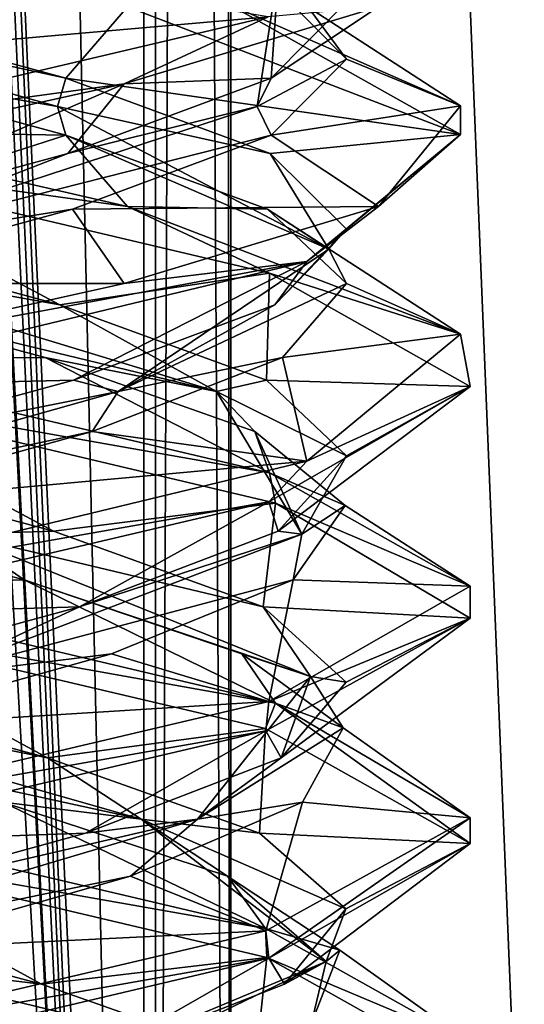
# Model space of a CAD drawing. Header units: millimetres. Extents: x -18.9 to 18.9, y -8.8 to 59.9.
# Tile 92 of 256: x 10.5 to 11.6, y 0.6 to 2.7. Entities that reach past the tile are written whole.
import ezdxf

# ---------------------------------------------------------------- set-up
doc = ezdxf.new("R2010")
doc.units = ezdxf.units.MM
doc.header["$LTSCALE"] = 65.185185
for name, color, linetype in [('1281', 7, 'CONTINUOUS'), ('1287', 7, 'CONTINUOUS'), ('1288', 7, 'CONTINUOUS'), ('1295', 7, 'CONTINUOUS'), ('1312', 7, 'CONTINUOUS'), ('3300', 7, 'CONTINUOUS'), ('3301', 7, 'CONTINUOUS'), ('3302', 7, 'CONTINUOUS'), ('3312', 7, 'CONTINUOUS'), ('3313', 7, 'CONTINUOUS'), ('3314', 7, 'CONTINUOUS'), ('3315', 7, 'CONTINUOUS'), ('3316', 7, 'CONTINUOUS'), ('3317', 7, 'CONTINUOUS'), ('3324', 7, 'CONTINUOUS'), ('3325', 7, 'CONTINUOUS'), ('3326', 7, 'CONTINUOUS'), ('3327', 7, 'CONTINUOUS'), ('3328', 7, 'CONTINUOUS'), ('3329', 7, 'CONTINUOUS'), ('3345', 7, 'CONTINUOUS'), ('3346', 7, 'CONTINUOUS'), ('3347', 7, 'CONTINUOUS'), ('3348', 7, 'CONTINUOUS'), ('3349', 7, 'CONTINUOUS'), ('3449', 7, 'CONTINUOUS')]:
    doc.layers.add(name, color=color, linetype=linetype)

msp = doc.modelspace()

# ---------------------------------------------------------------- linework, layer by layer
at = {"layer": '1281', "color": 7, "linetype": 'Continuous'}
for points in [[(9.0291, 26.4, -14.874), (12.9799, 26.4, -11.588), (9.0598, -3.5, -14.8553), (9.0291, 26.4, -14.874)], [(9.0598, -3.5, -14.8553), (12.9799, 26.4, -11.588), (13.5068, -3.5, -10.9693), (9.0598, -3.5, -14.8553)]]:
    msp.add_3dface(points, dxfattribs=at)
at = {"layer": '1287', "color": 7, "linetype": 'Continuous'}
for points in [[(11.7132, -3.5, 6.1104), (10.2565, 32.4, 5.5219), (10.0975, -3.5, 5.5098), (11.7132, -3.5, 6.1104)], [(11.7132, -3.5, 6.1104), (11.7132, 32.4, 6.1104), (10.2565, 32.4, 5.5219), (11.7132, -3.5, 6.1104)]]:
    msp.add_3dface(points, dxfattribs=at)
at = {"layer": '1288', "color": 7, "linetype": 'Continuous'}
for points in [[(8.0516, -3.5, 10.4742), (8.0516, 29.1905, 10.4742), (10.7699, -3.5, 12.9218), (8.0516, -3.5, 10.4742)], [(8.0516, 29.1905, 10.4742), (9.2835, 29.0956, 11.5834), (10.7699, -3.5, 12.9218), (8.0516, 29.1905, 10.4742)], [(10.7699, 28.9806, 12.9218), (10.7699, -3.5, 12.9218), (9.2835, 29.0956, 11.5834), (10.7699, 28.9806, 12.9218)]]:
    msp.add_3dface(points, dxfattribs=at)
at = {"layer": '1295', "color": 7, "linetype": 'Continuous'}
for points in [[(9.3355, 27.7834, 14.6836), (10.7441, -3.5, 13.6867), (9.3538, 28.967, 14.672), (9.3355, 27.7834, 14.6836)], [(9.3538, 28.967, 14.672), (10.7441, -3.5, 13.6867), (10.0229, 28.967, 14.2233), (9.3538, 28.967, 14.672)], [(10.0229, 28.967, 14.2233), (10.7441, -3.5, 13.6867), (10.7441, 28.967, 13.6867), (10.0229, 28.967, 14.2233)], [(9.3172, 26.6, 14.6952), (10.7441, -3.5, 13.6867), (9.3355, 27.7834, 14.6836), (9.3172, 26.6, 14.6952)], [(9.1871, 26.4658, 14.7769), (10.7441, -3.5, 13.6867), (9.3172, 26.6, 14.6952), (9.1871, 26.4658, 14.7769)], [(9.021, 26.4, 14.8789), (10.7441, -3.5, 13.6867), (9.1731, 26.4554, 14.7856), (9.021, 26.4, 14.8789)], [(9.1731, 26.4554, 14.7856), (10.7441, -3.5, 13.6867), (9.1871, 26.4658, 14.7769), (9.1731, 26.4554, 14.7856)], [(5.0224, -3.5, 16.6594), (10.7441, -3.5, 13.6867), (9.021, 26.4, 14.8789), (5.0224, -3.5, 16.6594)]]:
    msp.add_3dface(points, dxfattribs=at)
at = {"layer": '1312', "color": 7, "linetype": 'Continuous'}
for points in [[(10.7699, -3.5, 12.9218), (10.7699, 28.9806, 12.9218), (10.9059, 28.9749, 13.1244), (10.7699, -3.5, 12.9218)], [(10.7441, 28.967, 13.6867), (10.9349, -3.5, 13.3102), (10.9326, 28.9705, 13.346), (10.7441, 28.967, 13.6867)], [(10.7441, 28.967, 13.6867), (10.7441, -3.5, 13.6867), (10.9349, -3.5, 13.3102), (10.7441, 28.967, 13.6867)], [(10.9349, -3.5, 13.3102), (10.7699, -3.5, 12.9218), (10.9059, 28.9749, 13.1244), (10.9349, -3.5, 13.3102)], [(10.9326, 28.9705, 13.346), (10.9349, -3.5, 13.3102), (10.9059, 28.9749, 13.1244), (10.9326, 28.9705, 13.346)]]:
    msp.add_3dface(points, dxfattribs=at)
at = {"layer": '3300', "color": 7, "linetype": 'Continuous'}
for points in [[(10.5283, 2.0029, 7.2669), (9.9586, 2, 6.8562), (9.9244, 2.1651, 7.1273), (10.5283, 2.0029, 7.2669)], [(9.9586, 2, 6.8562), (10.5283, 2.0029, 7.2669), (11.0191, 1.75, 7.2954), (9.9586, 2, 6.8562)], [(10.5283, 2.0029, 7.2669), (10.9874, 1.8406, 7.6833), (11.0191, 1.75, 7.2954), (10.5283, 2.0029, 7.2669)], [(10.9874, 1.8406, 7.6833), (11.185, 1.6784, 8.2708), (11.0191, 1.75, 7.2954), (10.9874, 1.8406, 7.6833)], [(11.0191, 1.75, 7.2954), (11.185, 1.6784, 8.2708), (11.4585, 1.502, 8.347), (11.0191, 1.75, 7.2954)], [(11.185, 1.6784, 8.2708), (11.0708, 1.5161, 8.88), (11.4585, 1.502, 8.347), (11.185, 1.6784, 8.2708)], [(11.0708, 1.5161, 8.88), (10.6738, 1.3539, 9.3561), (11.0179, 1.2496, 9.4183), (11.0708, 1.5161, 8.88)], [(11.4585, 1.502, 8.347), (11.0708, 1.5161, 8.88), (11.0179, 1.2496, 9.4183), (11.4585, 1.502, 8.347)], [(10.6738, 1.3539, 9.3561), (10.0951, 1.1917, 9.578), (11.0179, 1.2496, 9.4183), (10.6738, 1.3539, 9.3561)], [(10.0951, 1.1917, 9.578), (9.9586, 1, 9.8562), (11.0179, 1.2496, 9.4183), (10.0951, 1.1917, 9.578)]]:
    msp.add_3dface(points, dxfattribs=at)
at = {"layer": '3301', "color": 7, "linetype": 'Continuous'}
for points in [[(10.5601, 2.1185, 7.2841), (9.8787, 2.2401, 7.1656), (9.9485, 2.2839, 7.1269), (10.5601, 2.1185, 7.2841)], [(10.9031, 1.9281, 7.6269), (9.9244, 2.1651, 7.1273), (9.8787, 2.2401, 7.1656), (10.9031, 1.9281, 7.6269)], [(10.9031, 1.9281, 7.6269), (9.8787, 2.2401, 7.1656), (10.5601, 2.1185, 7.2841), (10.9031, 1.9281, 7.6269)], [(10.5283, 2.0029, 7.2669), (9.9244, 2.1651, 7.1273), (10.9031, 1.9281, 7.6269), (10.5283, 2.0029, 7.2669)], [(11.013, 1.9531, 7.7242), (10.9031, 1.9281, 7.6269), (10.5601, 2.1185, 7.2841), (11.013, 1.9531, 7.7242)], [(10.9874, 1.8406, 7.6833), (10.5283, 2.0029, 7.2669), (10.9031, 1.9281, 7.6269), (10.9874, 1.8406, 7.6833)], [(11.1877, 1.7878, 8.3311), (10.9031, 1.9281, 7.6269), (11.013, 1.9531, 7.7242), (11.1877, 1.7878, 8.3311)], [(11.0903, 1.616, 8.7347), (10.9874, 1.8406, 7.6833), (10.9031, 1.9281, 7.6269), (11.0903, 1.616, 8.7347)], [(11.0903, 1.616, 8.7347), (10.9031, 1.9281, 7.6269), (11.1877, 1.7878, 8.3311), (11.0903, 1.616, 8.7347)], [(11.185, 1.6784, 8.2708), (10.9874, 1.8406, 7.6833), (11.0903, 1.616, 8.7347), (11.185, 1.6784, 8.2708)], [(11.038, 1.6224, 8.9446), (11.0903, 1.616, 8.7347), (11.1877, 1.7878, 8.3311), (11.038, 1.6224, 8.9446)], [(11.0708, 1.5161, 8.88), (11.185, 1.6784, 8.2708), (11.0903, 1.616, 8.7347), (11.0708, 1.5161, 8.88)], [(10.6035, 1.457, 9.4029), (11.0903, 1.616, 8.7347), (11.038, 1.6224, 8.9446), (10.6035, 1.457, 9.4029)], [(10.2744, 1.304, 9.507), (11.0708, 1.5161, 8.88), (11.0903, 1.616, 8.7347), (10.2744, 1.304, 9.507)], [(10.2744, 1.304, 9.507), (11.0903, 1.616, 8.7347), (10.6035, 1.457, 9.4029), (10.2744, 1.304, 9.507)], [(10.6738, 1.3539, 9.3561), (11.0708, 1.5161, 8.88), (10.2744, 1.304, 9.507), (10.6738, 1.3539, 9.3561)], [(9.9988, 1.2917, 9.5849), (10.2744, 1.304, 9.507), (10.6035, 1.457, 9.4029), (9.9988, 1.2917, 9.5849)], [(10.0951, 1.1917, 9.578), (10.6738, 1.3539, 9.3561), (10.2744, 1.304, 9.507), (10.0951, 1.1917, 9.578)]]:
    msp.add_3dface(points, dxfattribs=at)
at = {"layer": '3302', "color": 7, "linetype": 'Continuous'}
for points in [[(9.9586, 2.4375, 6.8562), (10.5601, 2.1185, 7.2841), (9.9485, 2.2839, 7.1269), (9.9586, 2.4375, 6.8562)], [(10.5601, 2.1185, 7.2841), (9.9586, 2.4375, 6.8562), (11.0191, 2.1875, 7.2954), (10.5601, 2.1185, 7.2841)], [(11.013, 1.9531, 7.7242), (10.5601, 2.1185, 7.2841), (11.0191, 2.1875, 7.2954), (11.013, 1.9531, 7.7242)], [(11.4585, 1.9395, 8.347), (11.013, 1.9531, 7.7242), (11.0191, 2.1875, 7.2954), (11.4585, 1.9395, 8.347)], [(11.1877, 1.7878, 8.3311), (11.013, 1.9531, 7.7242), (11.4585, 1.9395, 8.347), (11.1877, 1.7878, 8.3311)], [(11.0179, 1.6871, 9.4183), (11.038, 1.6224, 8.9446), (11.4585, 1.9395, 8.347), (11.0179, 1.6871, 9.4183)], [(11.038, 1.6224, 8.9446), (11.1877, 1.7878, 8.3311), (11.4585, 1.9395, 8.347), (11.038, 1.6224, 8.9446)], [(9.9586, 1.4375, 9.8562), (10.6035, 1.457, 9.4029), (11.0179, 1.6871, 9.4183), (9.9586, 1.4375, 9.8562)], [(10.6035, 1.457, 9.4029), (11.038, 1.6224, 8.9446), (11.0179, 1.6871, 9.4183), (10.6035, 1.457, 9.4029)], [(9.9586, 1.4375, 9.8562), (9.9988, 1.2917, 9.5849), (10.6035, 1.457, 9.4029), (9.9586, 1.4375, 9.8562)]]:
    msp.add_3dface(points, dxfattribs=at)
at = {"layer": '3312', "color": 7, "linetype": 'Continuous'}
for points in [[(10.5733, 2.4896, 7.2916), (11.0146, 2.3273, 7.7268), (10.7086, 2.3333, 7.0572), (10.5733, 2.4896, 7.2916)], [(10.7086, 2.3333, 7.0572), (11.0146, 2.3273, 7.7268), (11.4371, 2.0539, 8.1035), (10.7086, 2.3333, 7.0572)], [(11.0146, 2.3273, 7.7268), (11.1875, 2.1651, 8.322), (11.4371, 2.0539, 8.1035), (11.0146, 2.3273, 7.7268)], [(11.1875, 2.1651, 8.322), (11.048, 2.0029, 8.926), (11.4371, 2.0539, 8.1035), (11.1875, 2.1651, 8.322)], [(11.4371, 2.0539, 8.1035), (11.048, 2.0029, 8.926), (11.101, 1.7756, 9.3283), (11.4371, 2.0539, 8.1035)], [(11.048, 2.0029, 8.926), (10.6315, 1.8406, 9.3851), (11.101, 1.7756, 9.3283), (11.048, 2.0029, 8.926)], [(10.6315, 1.8406, 9.3851), (10.044, 1.6784, 9.5826), (11.101, 1.7756, 9.3283), (10.6315, 1.8406, 9.3851)], [(10.044, 1.6784, 9.5826), (9.9586, 1.5, 9.8562), (11.101, 1.7756, 9.3283), (10.044, 1.6784, 9.5826)]]:
    msp.add_3dface(points, dxfattribs=at)
at = {"layer": '3313', "color": 7, "linetype": 'Continuous'}
for points in [[(11.0207, 2.4492, 7.7372), (10.5552, 2.5521, 7.3228), (10.5733, 2.6146, 7.2916), (11.0207, 2.4492, 7.7372)], [(11.1492, 2.2401, 8.2764), (10.5733, 2.4896, 7.2916), (10.5552, 2.5521, 7.3228), (11.1492, 2.2401, 8.2764)], [(11.1492, 2.2401, 8.2764), (10.5552, 2.5521, 7.3228), (11.0207, 2.4492, 7.7372), (11.1492, 2.2401, 8.2764)], [(11.0146, 2.3273, 7.7268), (10.5733, 2.4896, 7.2916), (11.1492, 2.2401, 8.2764), (11.0146, 2.3273, 7.7268)], [(11.1879, 2.2839, 8.3462), (11.1492, 2.2401, 8.2764), (11.0207, 2.4492, 7.7372), (11.1879, 2.2839, 8.3462)], [(11.1875, 2.1651, 8.322), (11.0146, 2.3273, 7.7268), (11.1492, 2.2401, 8.2764), (11.1875, 2.1651, 8.322)], [(11.0307, 2.1185, 8.9578), (11.1492, 2.2401, 8.2764), (11.1879, 2.2839, 8.3462), (11.0307, 2.1185, 8.9578)], [(10.6879, 1.9281, 9.3007), (11.1875, 2.1651, 8.322), (11.1492, 2.2401, 8.2764), (10.6879, 1.9281, 9.3007)], [(10.6879, 1.9281, 9.3007), (11.1492, 2.2401, 8.2764), (11.0307, 2.1185, 8.9578), (10.6879, 1.9281, 9.3007)], [(11.048, 2.0029, 8.926), (11.1875, 2.1651, 8.322), (10.6879, 1.9281, 9.3007), (11.048, 2.0029, 8.926)], [(10.5906, 1.9531, 9.4107), (10.6879, 1.9281, 9.3007), (11.0307, 2.1185, 8.9578), (10.5906, 1.9531, 9.4107)], [(10.6315, 1.8406, 9.3851), (11.048, 2.0029, 8.926), (10.6879, 1.9281, 9.3007), (10.6315, 1.8406, 9.3851)], [(9.9837, 1.7878, 9.5853), (10.6879, 1.9281, 9.3007), (10.5906, 1.9531, 9.4107), (9.9837, 1.7878, 9.5853)], [(9.5802, 1.616, 9.4879), (10.6315, 1.8406, 9.3851), (10.6879, 1.9281, 9.3007), (9.5802, 1.616, 9.4879)], [(9.5802, 1.616, 9.4879), (10.6879, 1.9281, 9.3007), (9.9837, 1.7878, 9.5853), (9.5802, 1.616, 9.4879)], [(10.044, 1.6784, 9.5826), (10.6315, 1.8406, 9.3851), (9.5802, 1.616, 9.4879), (10.044, 1.6784, 9.5826)], [(10.5203, 0.6302, 7.2627), (10.1035, 0.68, 7.1718), (9.9033, 0.7956, 7.1281), (10.5203, 0.6302, 7.2627)], [(11.0231, 0.368, 7.8171), (10.3879, 0.5427, 7.2043), (10.1035, 0.68, 7.1718), (11.0231, 0.368, 7.8171)], [(11.0231, 0.368, 7.8171), (10.1035, 0.68, 7.1718), (10.9891, 0.4648, 7.6858), (11.0231, 0.368, 7.8171)], [(10.9891, 0.4648, 7.6858), (10.1035, 0.68, 7.1718), (10.5203, 0.6302, 7.2627), (10.9891, 0.4648, 7.6858)]]:
    msp.add_3dface(points, dxfattribs=at)
at = {"layer": '3314', "color": 7, "linetype": 'Continuous'}
for points in [[(11.4371, 2.4914, 8.1035), (10.5733, 2.6146, 7.2916), (10.7086, 2.7708, 7.0572), (11.4371, 2.4914, 8.1035)], [(11.0207, 2.4492, 7.7372), (10.5733, 2.6146, 7.2916), (11.4371, 2.4914, 8.1035), (11.0207, 2.4492, 7.7372)], [(11.1879, 2.2839, 8.3462), (11.0207, 2.4492, 7.7372), (11.4371, 2.4914, 8.1035), (11.1879, 2.2839, 8.3462)], [(11.101, 2.2131, 9.3283), (11.1879, 2.2839, 8.3462), (11.4371, 2.4914, 8.1035), (11.101, 2.2131, 9.3283)], [(11.0307, 2.1185, 8.9578), (11.1879, 2.2839, 8.3462), (11.101, 2.2131, 9.3283), (11.0307, 2.1185, 8.9578)], [(9.9586, 1.9375, 9.8562), (10.5906, 1.9531, 9.4107), (11.101, 2.2131, 9.3283), (9.9586, 1.9375, 9.8562)], [(10.5906, 1.9531, 9.4107), (11.0307, 2.1185, 8.9578), (11.101, 2.2131, 9.3283), (10.5906, 1.9531, 9.4107)], [(9.9586, 1.9375, 9.8562), (9.9837, 1.7878, 9.5853), (10.5906, 1.9531, 9.4107), (9.9586, 1.9375, 9.8562)], [(9.9586, 0.9375, 6.8562), (10.5203, 0.6302, 7.2627), (9.9033, 0.7956, 7.1281), (9.9586, 0.9375, 6.8562)], [(10.5203, 0.6302, 7.2627), (9.9586, 0.9375, 6.8562), (11.0138, 0.6891, 7.2901), (10.5203, 0.6302, 7.2627)], [(10.9891, 0.4648, 7.6858), (10.5203, 0.6302, 7.2627), (11.0138, 0.6891, 7.2901), (10.9891, 0.4648, 7.6858)], [(11.4586, 0.4383, 8.3525), (10.9891, 0.4648, 7.6858), (11.0138, 0.6891, 7.2901), (11.4586, 0.4383, 8.3525)]]:
    msp.add_3dface(points, dxfattribs=at)
at = {"layer": '3315', "color": 7, "linetype": 'Continuous'}
for points in [[(10.5733, 2.4896, 7.2916), (9.9586, 2.5, 6.8562), (9.9586, 2.6562, 7.1269), (10.5733, 2.4896, 7.2916)], [(9.9586, 2.5, 6.8562), (10.5733, 2.4896, 7.2916), (10.3468, 2.4167, 6.9073), (9.9586, 2.5, 6.8562)], [(10.5733, 2.4896, 7.2916), (10.7086, 2.3333, 7.0572), (10.3468, 2.4167, 6.9073), (10.5733, 2.4896, 7.2916)]]:
    msp.add_3dface(points, dxfattribs=at)
at = {"layer": '3316', "color": 7, "linetype": 'Continuous'}
for points in [[(10.5733, 2.6146, 7.2916), (10.5552, 2.5521, 7.3228), (9.4543, 2.8576, 7.2748), (10.5733, 2.6146, 7.2916)], [(10.5552, 2.5521, 7.3228), (9.9586, 2.6562, 7.1269), (9.4543, 2.8576, 7.2748), (10.5552, 2.5521, 7.3228)], [(10.5733, 2.6146, 7.2916), (9.4543, 2.8576, 7.2748), (9.9586, 2.7812, 7.1269), (10.5733, 2.6146, 7.2916)], [(10.5552, 2.5521, 7.3228), (10.5733, 2.4896, 7.2916), (9.9586, 2.6562, 7.1269), (10.5552, 2.5521, 7.3228)]]:
    msp.add_3dface(points, dxfattribs=at)
at = {"layer": '3317', "color": 7, "linetype": 'Continuous'}
msp.add_3dface([(10.7086, 2.7708, 7.0572), (10.5733, 2.6146, 7.2916), (9.9586, 2.7812, 7.1269), (10.7086, 2.7708, 7.0572)], dxfattribs=at)
at = {"layer": '3324', "color": 7, "linetype": 'Continuous'}
for points in [[(11.0232, 2.4896, 8.9709), (10.588, 2.3273, 9.4123), (11.2576, 2.3333, 9.1062), (11.0232, 2.4896, 8.9709)], [(11.2576, 2.3333, 9.1062), (10.588, 2.3273, 9.4123), (10.7013, 2.1649, 9.6595), (11.2576, 2.3333, 9.1062)], [(10.588, 2.3273, 9.4123), (9.9928, 2.1651, 9.5851), (10.7013, 2.1649, 9.6595), (10.588, 2.3273, 9.4123)], [(9.9928, 2.1651, 9.5851), (9.9586, 2, 9.8562), (10.7013, 2.1649, 9.6595), (9.9928, 2.1651, 9.5851)], [(9.9586, 1, 6.8562), (10.4355, 1.0294, 7.2232), (11.0102, 0.7527, 7.2867), (9.9586, 1, 6.8562)], [(10.4355, 1.0294, 7.2232), (10.9277, 0.8672, 7.5999), (11.0102, 0.7527, 7.2867), (10.4355, 1.0294, 7.2232)], [(10.9277, 0.8672, 7.5999), (11.1736, 0.7049, 8.1689), (11.0102, 0.7527, 7.2867), (10.9277, 0.8672, 7.5999)], [(11.0102, 0.7527, 7.2867), (11.1736, 0.7049, 8.1689), (11.4586, 0.5011, 8.3512), (11.0102, 0.7527, 7.2867)], [(11.1736, 0.7049, 8.1689), (11.1106, 0.5427, 8.7855), (11.4586, 0.5011, 8.3512), (11.1736, 0.7049, 8.1689)]]:
    msp.add_3dface(points, dxfattribs=at)
at = {"layer": '3325', "color": 7, "linetype": 'Continuous'}
for points in [[(10.5776, 2.4492, 9.4184), (10.992, 2.5521, 8.9529), (11.0232, 2.6146, 8.9709), (10.5776, 2.4492, 9.4184)], [(10.0384, 2.2401, 9.5468), (11.0232, 2.4896, 8.9709), (10.992, 2.5521, 8.9529), (10.0384, 2.2401, 9.5468)], [(10.0384, 2.2401, 9.5468), (10.992, 2.5521, 8.9529), (10.5776, 2.4492, 9.4184), (10.0384, 2.2401, 9.5468)], [(10.588, 2.3273, 9.4123), (11.0232, 2.4896, 8.9709), (10.0384, 2.2401, 9.5468), (10.588, 2.3273, 9.4123)], [(9.9686, 2.2839, 9.5856), (10.0384, 2.2401, 9.5468), (10.5776, 2.4492, 9.4184), (9.9686, 2.2839, 9.5856)], [(9.9928, 2.1651, 9.5851), (10.588, 2.3273, 9.4123), (10.0384, 2.2401, 9.5468), (9.9928, 2.1651, 9.5851)], [(10.7385, 0.992, 7.4531), (9.8221, 1.1917, 7.1345), (9.6427, 1.304, 7.2055), (10.7385, 0.992, 7.4531)], [(10.7385, 0.992, 7.4531), (9.6427, 1.304, 7.2055), (10.5337, 1.1263, 7.2697), (10.7385, 0.992, 7.4531)], [(10.5337, 1.1263, 7.2697), (9.6427, 1.304, 7.2055), (9.9184, 1.2917, 7.1275), (10.5337, 1.1263, 7.2697)], [(10.4355, 1.0294, 7.2232), (9.8221, 1.1917, 7.1345), (10.7385, 0.992, 7.4531), (10.4355, 1.0294, 7.2232)], [(10.9972, 0.9609, 7.6985), (10.7385, 0.992, 7.4531), (10.5337, 1.1263, 7.2697), (10.9972, 0.9609, 7.6985)], [(10.9277, 0.8672, 7.5999), (10.4355, 1.0294, 7.2232), (10.7385, 0.992, 7.4531), (10.9277, 0.8672, 7.5999)], [(11.143, 0.68, 8.5012), (10.9277, 0.8672, 7.5999), (10.7385, 0.992, 7.4531), (11.143, 0.68, 8.5012)], [(11.143, 0.68, 8.5012), (10.7385, 0.992, 7.4531), (11.1867, 0.7956, 8.3009), (11.143, 0.68, 8.5012)], [(11.1867, 0.7956, 8.3009), (10.7385, 0.992, 7.4531), (10.9972, 0.9609, 7.6985), (11.1867, 0.7956, 8.3009)], [(11.1736, 0.7049, 8.1689), (10.9277, 0.8672, 7.5999), (11.143, 0.68, 8.5012), (11.1736, 0.7049, 8.1689)], [(11.0521, 0.6302, 8.9179), (11.143, 0.68, 8.5012), (11.1867, 0.7956, 8.3009), (11.0521, 0.6302, 8.9179)], [(11.1106, 0.5427, 8.7855), (11.1736, 0.7049, 8.1689), (11.143, 0.68, 8.5012), (11.1106, 0.5427, 8.7855)], [(10.4977, 0.368, 9.4208), (11.1106, 0.5427, 8.7855), (11.143, 0.68, 8.5012), (10.4977, 0.368, 9.4208)], [(10.4977, 0.368, 9.4208), (11.143, 0.68, 8.5012), (10.629, 0.4648, 9.3867), (10.4977, 0.368, 9.4208)], [(10.629, 0.4648, 9.3867), (11.143, 0.68, 8.5012), (11.0521, 0.6302, 8.9179), (10.629, 0.4648, 9.3867)]]:
    msp.add_3dface(points, dxfattribs=at)
at = {"layer": '3326', "color": 7, "linetype": 'Continuous'}
for points in [[(10.7013, 2.6024, 9.6595), (11.0232, 2.6146, 8.9709), (11.2576, 2.7708, 9.1062), (10.7013, 2.6024, 9.6595)], [(10.5776, 2.4492, 9.4184), (11.0232, 2.6146, 8.9709), (10.7013, 2.6024, 9.6595), (10.5776, 2.4492, 9.4184)], [(9.9586, 2.4375, 9.8562), (9.9686, 2.2839, 9.5856), (10.7013, 2.6024, 9.6595), (9.9586, 2.4375, 9.8562)], [(9.9686, 2.2839, 9.5856), (10.5776, 2.4492, 9.4184), (10.7013, 2.6024, 9.6595), (9.9686, 2.2839, 9.5856)], [(9.9586, 1.4375, 6.8562), (10.5337, 1.1263, 7.2697), (9.9184, 1.2917, 7.1275), (9.9586, 1.4375, 6.8562)], [(10.5337, 1.1263, 7.2697), (9.9586, 1.4375, 6.8562), (11.0102, 1.1902, 7.2867), (10.5337, 1.1263, 7.2697)], [(10.9972, 0.9609, 7.6985), (10.5337, 1.1263, 7.2697), (11.0102, 1.1902, 7.2867), (10.9972, 0.9609, 7.6985)], [(11.4586, 0.9386, 8.3512), (10.9972, 0.9609, 7.6985), (11.0102, 1.1902, 7.2867), (11.4586, 0.9386, 8.3512)], [(11.1867, 0.7956, 8.3009), (10.9972, 0.9609, 7.6985), (11.4586, 0.9386, 8.3512), (11.1867, 0.7956, 8.3009)], [(11.0182, 0.6872, 9.418), (11.0521, 0.6302, 8.9179), (11.4586, 0.9386, 8.3512), (11.0182, 0.6872, 9.418)], [(11.0521, 0.6302, 8.9179), (11.1867, 0.7956, 8.3009), (11.4586, 0.9386, 8.3512), (11.0521, 0.6302, 8.9179)], [(9.9586, 0.4375, 9.8562), (10.629, 0.4648, 9.3867), (11.0182, 0.6872, 9.418), (9.9586, 0.4375, 9.8562)], [(10.629, 0.4648, 9.3867), (11.0521, 0.6302, 8.9179), (11.0182, 0.6872, 9.418), (10.629, 0.4648, 9.3867)]]:
    msp.add_3dface(points, dxfattribs=at)
at = {"layer": '3327', "color": 7, "linetype": 'Continuous'}
for points in [[(11.4372, 2.5538, 8.1039), (10.9307, 2.7756, 7.2139), (11.0232, 2.8229, 7.7416), (11.4372, 2.5538, 8.1039)], [(11.1879, 2.6562, 8.3562), (11.4372, 2.5538, 8.1039), (11.0232, 2.8229, 7.7416), (11.1879, 2.6562, 8.3562)], [(11.0232, 2.4896, 8.9709), (11.4372, 2.5538, 8.1039), (11.1879, 2.6562, 8.3562), (11.0232, 2.4896, 8.9709)], [(11.0232, 2.4896, 8.9709), (11.2576, 2.3333, 9.1062), (11.4372, 2.5538, 8.1039), (11.0232, 2.4896, 8.9709)]]:
    msp.add_3dface(points, dxfattribs=at)
at = {"layer": '3328', "color": 7, "linetype": 'Continuous'}
for points in [[(11.0232, 2.6146, 8.9709), (10.992, 2.5521, 8.9529), (11.0401, 2.8576, 7.8519), (11.0232, 2.6146, 8.9709)], [(10.992, 2.5521, 8.9529), (11.1879, 2.6562, 8.3562), (11.0401, 2.8576, 7.8519), (10.992, 2.5521, 8.9529)], [(11.0232, 2.6146, 8.9709), (11.0401, 2.8576, 7.8519), (11.1879, 2.7812, 8.3562), (11.0232, 2.6146, 8.9709)], [(11.1879, 2.6562, 8.3562), (11.0232, 2.8229, 7.7416), (11.0401, 2.8576, 7.8519), (11.1879, 2.6562, 8.3562)], [(10.992, 2.5521, 8.9529), (11.0232, 2.4896, 8.9709), (11.1879, 2.6562, 8.3562), (10.992, 2.5521, 8.9529)]]:
    msp.add_3dface(points, dxfattribs=at)
at = {"layer": '3329', "color": 7, "linetype": 'Continuous'}
msp.add_3dface([(11.2576, 2.7708, 9.1062), (11.0232, 2.6146, 8.9709), (11.1879, 2.7812, 8.3562), (11.2576, 2.7708, 9.1062)], dxfattribs=at)
at = {"layer": '3345', "color": 7, "linetype": 'Continuous'}
for points in [[(10.4824, 1.5161, 7.244), (9.9586, 1.5, 6.8562), (9.8732, 1.6784, 7.1298), (10.4824, 1.5161, 7.244)], [(9.9586, 1.5, 6.8562), (10.4824, 1.5161, 7.244), (11.0322, 1.2461, 7.3087), (9.9586, 1.5, 6.8562)], [(10.4824, 1.5161, 7.244), (10.9585, 1.3539, 7.641), (11.0322, 1.2461, 7.3087), (10.4824, 1.5161, 7.244)], [(10.9585, 1.3539, 7.641), (11.1803, 1.1917, 8.2197), (11.0322, 1.2461, 7.3087), (10.9585, 1.3539, 7.641)], [(11.0322, 1.2461, 7.3087), (11.1803, 1.1917, 8.2197), (11.4584, 0.9946, 8.3816), (11.0322, 1.2461, 7.3087)], [(11.1803, 1.1917, 8.2197), (11.0917, 1.0294, 8.8332), (11.4584, 0.9946, 8.3816), (11.1803, 1.1917, 8.2197)], [(11.0917, 1.0294, 8.8332), (10.7149, 0.8672, 9.3254), (11.0112, 0.7476, 9.4249), (11.0917, 1.0294, 8.8332)], [(11.4584, 0.9946, 8.3816), (11.0917, 1.0294, 8.8332), (11.0112, 0.7476, 9.4249), (11.4584, 0.9946, 8.3816)], [(10.7149, 0.8672, 9.3254), (10.1459, 0.7049, 9.5712), (11.0112, 0.7476, 9.4249), (10.7149, 0.8672, 9.3254)], [(10.1459, 0.7049, 9.5712), (9.9586, 0.5, 9.8562), (11.0112, 0.7476, 9.4249), (10.1459, 0.7049, 9.5712)]]:
    msp.add_3dface(points, dxfattribs=at)
at = {"layer": '3346', "color": 7, "linetype": 'Continuous'}
for points in [[(10.5469, 1.6224, 7.2768), (10.337, 1.616, 7.2245), (9.9334, 1.7878, 7.1271), (10.5469, 1.6224, 7.2768)], [(10.4824, 1.5161, 7.244), (9.8732, 1.6784, 7.1298), (10.337, 1.616, 7.2245), (10.4824, 1.5161, 7.244)], [(11.0052, 1.457, 7.7113), (10.337, 1.616, 7.2245), (10.5469, 1.6224, 7.2768), (11.0052, 1.457, 7.7113)], [(11.1093, 1.304, 8.0404), (10.4824, 1.5161, 7.244), (10.337, 1.616, 7.2245), (11.1093, 1.304, 8.0404)], [(11.1093, 1.304, 8.0404), (10.337, 1.616, 7.2245), (11.0052, 1.457, 7.7113), (11.1093, 1.304, 8.0404)], [(10.9585, 1.3539, 7.641), (10.4824, 1.5161, 7.244), (11.1093, 1.304, 8.0404), (10.9585, 1.3539, 7.641)], [(11.1873, 1.2917, 8.316), (11.1093, 1.304, 8.0404), (11.0052, 1.457, 7.7113), (11.1873, 1.2917, 8.316)], [(11.1803, 1.1917, 8.2197), (10.9585, 1.3539, 7.641), (11.1093, 1.304, 8.0404), (11.1803, 1.1917, 8.2197)], [(10.8617, 0.992, 9.1362), (11.1803, 1.1917, 8.2197), (11.1093, 1.304, 8.0404), (10.8617, 0.992, 9.1362)], [(10.8617, 0.992, 9.1362), (11.1093, 1.304, 8.0404), (11.0451, 1.1263, 8.9313), (10.8617, 0.992, 9.1362)], [(11.0451, 1.1263, 8.9313), (11.1093, 1.304, 8.0404), (11.1873, 1.2917, 8.316), (11.0451, 1.1263, 8.9313)], [(11.0917, 1.0294, 8.8332), (11.1803, 1.1917, 8.2197), (10.8617, 0.992, 9.1362), (11.0917, 1.0294, 8.8332)], [(10.6163, 0.9609, 9.3949), (10.8617, 0.992, 9.1362), (11.0451, 1.1263, 8.9313), (10.6163, 0.9609, 9.3949)], [(10.7149, 0.8672, 9.3254), (11.0917, 1.0294, 8.8332), (10.8617, 0.992, 9.1362), (10.7149, 0.8672, 9.3254)], [(9.8136, 0.68, 9.5407), (10.7149, 0.8672, 9.3254), (10.8617, 0.992, 9.1362), (9.8136, 0.68, 9.5407)], [(9.8136, 0.68, 9.5407), (10.8617, 0.992, 9.1362), (10.0139, 0.7956, 9.5844), (9.8136, 0.68, 9.5407)], [(10.0139, 0.7956, 9.5844), (10.8617, 0.992, 9.1362), (10.6163, 0.9609, 9.3949), (10.0139, 0.7956, 9.5844)], [(10.1459, 0.7049, 9.5712), (10.7149, 0.8672, 9.3254), (9.8136, 0.68, 9.5407), (10.1459, 0.7049, 9.5712)]]:
    msp.add_3dface(points, dxfattribs=at)
at = {"layer": '3347', "color": 7, "linetype": 'Continuous'}
for points in [[(9.9586, 1.9375, 6.8562), (10.5469, 1.6224, 7.2768), (9.9334, 1.7878, 7.1271), (9.9586, 1.9375, 6.8562)], [(10.5469, 1.6224, 7.2768), (9.9586, 1.9375, 6.8562), (11.0322, 1.6836, 7.3087), (10.5469, 1.6224, 7.2768)], [(11.0052, 1.457, 7.7113), (10.5469, 1.6224, 7.2768), (11.0322, 1.6836, 7.3087), (11.0052, 1.457, 7.7113)], [(11.4584, 1.4321, 8.3816), (11.0052, 1.457, 7.7113), (11.0322, 1.6836, 7.3087), (11.4584, 1.4321, 8.3816)], [(11.1873, 1.2917, 8.316), (11.0052, 1.457, 7.7113), (11.4584, 1.4321, 8.3816), (11.1873, 1.2917, 8.316)], [(11.0112, 1.1851, 9.4249), (11.0451, 1.1263, 8.9313), (11.4584, 1.4321, 8.3816), (11.0112, 1.1851, 9.4249)], [(11.0451, 1.1263, 8.9313), (11.1873, 1.2917, 8.316), (11.4584, 1.4321, 8.3816), (11.0451, 1.1263, 8.9313)], [(9.9586, 0.9375, 9.8562), (10.6163, 0.9609, 9.3949), (11.0112, 1.1851, 9.4249), (9.9586, 0.9375, 9.8562)], [(10.6163, 0.9609, 9.3949), (11.0451, 1.1263, 8.9313), (11.0112, 1.1851, 9.4249), (10.6163, 0.9609, 9.3949)], [(9.9586, 0.9375, 9.8562), (10.0139, 0.7956, 9.5844), (10.6163, 0.9609, 9.3949), (9.9586, 0.9375, 9.8562)]]:
    msp.add_3dface(points, dxfattribs=at)
at = {"layer": '3348', "color": 7, "linetype": 'Continuous'}
for points in [[(10.5733, 2.8229, 9.4209), (9.9586, 2.6562, 9.5856), (11.0161, 2.7491, 9.42), (10.5733, 2.8229, 9.4209)], [(9.9586, 2.6562, 9.5856), (9.9586, 2.5, 9.8562), (11.0161, 2.7491, 9.42), (9.9586, 2.6562, 9.5856)]]:
    msp.add_3dface(points, dxfattribs=at)
at = {"layer": '3349', "color": 7, "linetype": 'Continuous'}
msp.add_3dface([(9.9586, 2.6562, 9.5856), (10.5733, 2.8229, 9.4209), (10.4629, 2.8576, 9.4377), (9.9586, 2.6562, 9.5856)], dxfattribs=at)
at = {"layer": '3449', "color": 7, "linetype": 'Continuous'}
for points in [[(10.7013, 2.6024, 9.6595), (11.2576, 2.7708, 9.1062), (11.0161, 2.7491, 9.42), (10.7013, 2.6024, 9.6595)], [(11.4371, 2.4914, 8.1035), (10.7086, 2.7708, 7.0572), (10.9307, 2.7756, 7.2139), (11.4371, 2.4914, 8.1035)], [(11.4371, 2.4914, 8.1035), (10.9307, 2.7756, 7.2139), (11.4372, 2.5538, 8.1039), (11.4371, 2.4914, 8.1035)], [(9.9586, 2.5, 9.8562), (10.7013, 2.6024, 9.6595), (11.0161, 2.7491, 9.42), (9.9586, 2.5, 9.8562)], [(9.9586, 2.5, 9.8562), (9.9586, 2.4375, 9.8562), (10.7013, 2.6024, 9.6595), (9.9586, 2.5, 9.8562)], [(11.2576, 2.3333, 9.1062), (11.4371, 2.4914, 8.1035), (11.4372, 2.5538, 8.1039), (11.2576, 2.3333, 9.1062)], [(11.101, 2.2131, 9.3283), (11.4371, 2.4914, 8.1035), (11.2576, 2.3333, 9.1062), (11.101, 2.2131, 9.3283)], [(11.0191, 2.1875, 7.2954), (9.9586, 2.4375, 6.8562), (10.7086, 2.3333, 7.0572), (11.0191, 2.1875, 7.2954)], [(10.7086, 2.3333, 7.0572), (9.9586, 2.4375, 6.8562), (10.3468, 2.4167, 6.9073), (10.7086, 2.3333, 7.0572)], [(11.101, 2.2131, 9.3283), (11.2576, 2.3333, 9.1062), (10.7013, 2.1649, 9.6595), (11.101, 2.2131, 9.3283)], [(11.0191, 2.1875, 7.2954), (10.7086, 2.3333, 7.0572), (11.4371, 2.0539, 8.1035), (11.0191, 2.1875, 7.2954)], [(9.9586, 2, 9.8562), (9.9586, 1.9375, 9.8562), (11.101, 2.2131, 9.3283), (9.9586, 2, 9.8562)], [(9.9586, 2, 9.8562), (11.101, 2.2131, 9.3283), (10.7013, 2.1649, 9.6595), (9.9586, 2, 9.8562)], [(11.4585, 1.9395, 8.347), (11.0191, 2.1875, 7.2954), (11.4371, 2.0539, 8.1035), (11.4585, 1.9395, 8.347)], [(11.4585, 1.9395, 8.347), (11.4371, 2.0539, 8.1035), (11.101, 1.7756, 9.3283), (11.4585, 1.9395, 8.347)], [(9.9586, 1.9375, 6.8562), (9.9586, 2, 6.8562), (11.0191, 1.75, 7.2954), (9.9586, 1.9375, 6.8562)], [(9.9586, 1.9375, 6.8562), (11.0191, 1.75, 7.2954), (11.0322, 1.6836, 7.3087), (9.9586, 1.9375, 6.8562)], [(11.0179, 1.6871, 9.4183), (11.4585, 1.9395, 8.347), (11.101, 1.7756, 9.3283), (11.0179, 1.6871, 9.4183)], [(9.9586, 1.5, 9.8562), (11.0179, 1.6871, 9.4183), (11.101, 1.7756, 9.3283), (9.9586, 1.5, 9.8562)], [(11.0191, 1.75, 7.2954), (11.4585, 1.502, 8.347), (11.0322, 1.6836, 7.3087), (11.0191, 1.75, 7.2954)], [(9.9586, 1.5, 9.8562), (9.9586, 1.4375, 9.8562), (11.0179, 1.6871, 9.4183), (9.9586, 1.5, 9.8562)], [(11.4585, 1.502, 8.347), (11.4584, 1.4321, 8.3816), (11.0322, 1.6836, 7.3087), (11.4585, 1.502, 8.347)], [(9.9586, 1.4375, 6.8562), (9.9586, 1.5, 6.8562), (11.0322, 1.2461, 7.3087), (9.9586, 1.4375, 6.8562)], [(11.4585, 1.502, 8.347), (11.0179, 1.2496, 9.4183), (11.4584, 1.4321, 8.3816), (11.4585, 1.502, 8.347)], [(11.0102, 1.1902, 7.2867), (9.9586, 1.4375, 6.8562), (11.0322, 1.2461, 7.3087), (11.0102, 1.1902, 7.2867)], [(11.0179, 1.2496, 9.4183), (11.0112, 1.1851, 9.4249), (11.4584, 1.4321, 8.3816), (11.0179, 1.2496, 9.4183)], [(11.0179, 1.2496, 9.4183), (9.9586, 1, 9.8562), (11.0112, 1.1851, 9.4249), (11.0179, 1.2496, 9.4183)], [(11.4586, 0.9386, 8.3512), (11.0102, 1.1902, 7.2867), (11.0322, 1.2461, 7.3087), (11.4586, 0.9386, 8.3512)], [(11.4586, 0.9386, 8.3512), (11.0322, 1.2461, 7.3087), (11.4584, 0.9946, 8.3816), (11.4586, 0.9386, 8.3512)], [(9.9586, 1, 9.8562), (9.9586, 0.9375, 9.8562), (11.0112, 1.1851, 9.4249), (9.9586, 1, 9.8562)], [(9.9586, 0.9375, 6.8562), (9.9586, 1, 6.8562), (11.0102, 0.7527, 7.2867), (9.9586, 0.9375, 6.8562)], [(11.0182, 0.6872, 9.418), (11.4584, 0.9946, 8.3816), (11.0112, 0.7476, 9.4249), (11.0182, 0.6872, 9.418)], [(11.0182, 0.6872, 9.418), (11.4586, 0.9386, 8.3512), (11.4584, 0.9946, 8.3816), (11.0182, 0.6872, 9.418)], [(11.0138, 0.6891, 7.2901), (9.9586, 0.9375, 6.8562), (11.0102, 0.7527, 7.2867), (11.0138, 0.6891, 7.2901)], [(9.9586, 0.5, 9.8562), (11.0182, 0.6872, 9.418), (11.0112, 0.7476, 9.4249), (9.9586, 0.5, 9.8562)], [(11.0138, 0.6891, 7.2901), (11.0102, 0.7527, 7.2867), (11.4586, 0.5011, 8.3512), (11.0138, 0.6891, 7.2901)], [(9.9586, 0.5, 9.8562), (9.9586, 0.4375, 9.8562), (11.0182, 0.6872, 9.418), (9.9586, 0.5, 9.8562)], [(11.4586, 0.4383, 8.3525), (11.0138, 0.6891, 7.2901), (11.4586, 0.5011, 8.3512), (11.4586, 0.4383, 8.3525)]]:
    msp.add_3dface(points, dxfattribs=at)

doc.saveas('drawing.dxf')
